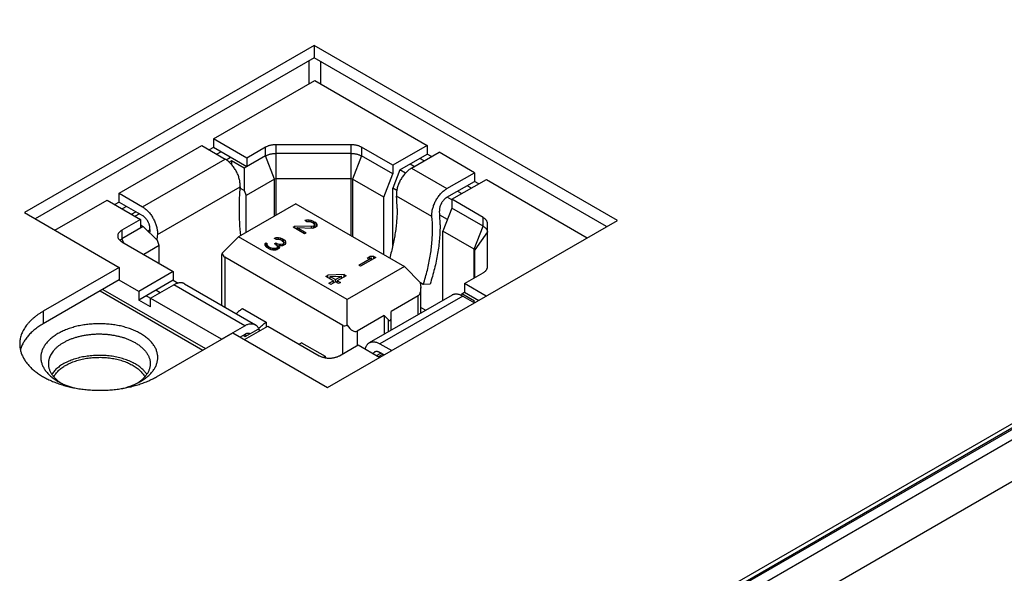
# Model space of a CAD drawing. Header units: inches. Extents: x 0 to 34, y 0 to 22.
# Tile 59 of 78: x 25.701 to 26.861, y 14.303 to 14.955. Entities that reach past the tile are written whole.
import ezdxf

# ---------------------------------------------------------------- set-up
doc = ezdxf.new("R2010")
doc.units = ezdxf.units.IN
doc.header["$LTSCALE"] = 1.87
doc.header["$MEASUREMENT"] = 0
doc.layers.get('0').update_dxf_attribs({"linetype": 'CONTINUOUS'})

msp = doc.modelspace()

# ---------------------------------------------------------------- linework, layer by layer
at = {"color": 7, "linetype": 'CONTINUOUS'}
for p, q in [((26.0865, 14.0272), (28.3744, 15.3482)), ((28.3887, 15.351), (26.096, 14.0272)), ((28.3912, 15.3508), (26.0984, 14.027)), ((26.1083, 14.0206), (28.4023, 15.3451)), ((26.1295, 13.9838), (27.9794, 15.0519)), ((26.0477, 14.9251), (25.7064, 14.728)), ((26.4049, 14.7188), (26.0477, 14.9251)), ((26.0477, 14.9251), (26.0477, 14.9104)), ((26.0477, 14.9104), (25.7191, 14.7207)), ((26.0413, 14.9067), (26.0413, 14.8797)), ((26.3921, 14.7115), (26.0477, 14.9104)), ((26.0554, 14.9059), (26.0554, 14.8798)), ((25.9293, 14.8151), (26.0484, 14.8838)), ((26.0484, 14.8838), (26.181, 14.8073)), ((25.9685, 14.7924), (25.9293, 14.8151)), ((25.9293, 14.8151), (25.9293, 14.8048)), ((25.8179, 14.7508), (25.9154, 14.807)), ((25.9154, 14.807), (25.9428, 14.7912)), ((25.9293, 14.8048), (25.9242, 14.8019)), ((25.9685, 14.7822), (25.9293, 14.8048)), ((25.9904, 14.8051), (25.9685, 14.7924)), ((25.9904, 14.7949), (25.9904, 14.8051)), ((26.0915, 14.808), (26.0025, 14.808)), ((26.0025, 14.808), (26.0025, 14.7248)), ((26.0915, 14.7006), (26.0915, 14.808)), ((26.1404, 14.7838), (26.1035, 14.8051)), ((26.1035, 14.8051), (26.1035, 14.7949)), ((26.181, 14.8073), (26.1404, 14.7838)), ((26.181, 14.8073), (26.181, 14.797)), ((25.8454, 14.7349), (25.9428, 14.7912)), ((25.9381, 14.7997), (25.9331, 14.7968)), ((25.944, 14.7904), (25.9491, 14.7934)), ((25.9503, 14.789), (25.9477, 14.7876)), ((25.9653, 14.7804), (25.9503, 14.789)), ((25.9503, 14.789), (25.9503, 14.785)), ((25.9904, 14.7949), (25.9653, 14.7804)), ((25.9685, 14.7924), (25.9685, 14.7822)), ((26.001, 14.7676), (25.9904, 14.7949)), ((26.0915, 14.7978), (26.0025, 14.7978)), ((26.1035, 14.7949), (26.093, 14.7676)), ((26.1404, 14.7736), (26.1035, 14.7949)), ((26.1487, 14.7784), (26.181, 14.797)), ((26.1624, 14.7805), (26.1949, 14.7992)), ((26.1772, 14.789), (26.1721, 14.7919)), ((26.1861, 14.7941), (26.181, 14.797)), ((26.2367, 14.7751), (26.1949, 14.7992)), ((25.9653, 14.7804), (25.9653, 14.754)), ((26.1404, 14.7838), (26.1404, 14.7736)), ((26.1487, 14.7784), (26.1404, 14.7569)), ((26.1553, 14.7746), (26.1487, 14.7784)), ((26.161, 14.7855), (26.1661, 14.7826)), ((26.1624, 14.7805), (26.2042, 14.7564)), ((26.001, 14.7676), (25.9675, 14.7483)), ((26.0025, 14.768), (26.001, 14.7676)), ((26.001, 14.724), (26.001, 14.7676)), ((26.0915, 14.768), (26.0025, 14.768)), ((26.093, 14.7676), (26.0915, 14.768)), ((26.1298, 14.7463), (26.093, 14.7676)), ((26.093, 14.7676), (26.093, 14.6997)), ((26.1298, 14.7463), (26.1404, 14.7736)), ((26.2042, 14.7564), (26.2367, 14.7751)), ((26.21, 14.7437), (26.2506, 14.7671)), ((26.2367, 14.7751), (26.2367, 14.7649)), ((26.2506, 14.7671), (26.3695, 14.6984)), ((25.863, 14.7022), (25.9605, 14.7585)), ((25.9653, 14.754), (25.9603, 14.7569)), ((25.9605, 14.7585), (25.9606, 14.7604)), ((25.9653, 14.754), (25.9675, 14.7483)), ((26.1451, 14.7542), (26.1404, 14.7569)), ((26.1404, 14.6891), (26.1404, 14.7569)), ((26.2042, 14.7461), (26.2367, 14.7649)), ((26.2329, 14.7569), (26.2278, 14.7598)), ((26.2417, 14.762), (26.2367, 14.7649)), ((25.7424, 14.7072), (25.804, 14.7427)), ((25.804, 14.7427), (25.8432, 14.7201)), ((25.8179, 14.7508), (25.8454, 14.7349)), ((25.8179, 14.7405), (25.8179, 14.7508)), ((25.9675, 14.7047), (25.9675, 14.7483)), ((26.1298, 14.6785), (26.1298, 14.7463)), ((26.1447, 14.7497), (26.1448, 14.7476)), ((26.1865, 14.7235), (26.1448, 14.7476)), ((26.21, 14.7431), (26.2044, 14.7463)), ((26.2468, 14.7224), (26.21, 14.7437)), ((26.21, 14.7437), (26.21, 14.7334)), ((26.2167, 14.7534), (26.2217, 14.7504)), ((25.8179, 14.7405), (25.8129, 14.7376)), ((25.8179, 14.7405), (25.8454, 14.7247)), ((25.8268, 14.7354), (25.8217, 14.7325)), ((26.026, 14.7384), (25.9586, 14.6995)), ((26.026, 14.7384), (26.154, 14.6645)), ((26.21, 14.7334), (26.1994, 14.7062)), ((26.2468, 14.7122), (26.21, 14.7334)), ((25.7064, 14.728), (25.8182, 14.6635)), ((25.8432, 14.7201), (25.8213, 14.7074)), ((25.8327, 14.7262), (25.8378, 14.7291)), ((25.8421, 14.7266), (25.837, 14.7237)), ((25.8432, 14.7201), (25.8432, 14.7099)), ((26.0388, 14.7193), (26.0369, 14.7186)), ((26.0418, 14.7193), (26.0388, 14.7193)), ((26.0388, 14.7175), (26.0388, 14.7193)), ((26.0441, 14.7189), (26.0418, 14.7193)), ((26.0418, 14.7176), (26.0418, 14.7193)), ((26.1865, 14.7235), (26.1864, 14.7256)), ((26.1953, 14.7307), (26.1953, 14.7297)), ((26.2047, 14.7198), (26.1957, 14.725)), ((26.2468, 14.7122), (26.2468, 14.7224)), ((25.8464, 14.7117), (25.8213, 14.6972)), ((25.8432, 14.7136), (25.8464, 14.7117)), ((25.8464, 14.7117), (25.8631, 14.695)), ((25.8542, 14.7083), (25.8543, 14.7093)), ((26.0229, 14.7109), (26.0248, 14.712)), ((26.0363, 14.7032), (26.0229, 14.7109)), ((26.0447, 14.7115), (26.0248, 14.712)), ((26.0248, 14.7098), (26.0248, 14.712)), ((26.0278, 14.7103), (26.0454, 14.7098)), ((26.0278, 14.7103), (26.0382, 14.7043)), ((26.0278, 14.7081), (26.0278, 14.7103)), ((26.0388, 14.7175), (26.0369, 14.7186)), ((26.0388, 14.7175), (26.0407, 14.7177)), ((26.0407, 14.7177), (26.0425, 14.7175)), ((26.0425, 14.7175), (26.0448, 14.7167)), ((26.047, 14.7176), (26.0441, 14.7189)), ((26.0441, 14.717), (26.0441, 14.7189)), ((26.0469, 14.7119), (26.0447, 14.7115)), ((26.0447, 14.7098), (26.0447, 14.7115)), ((26.0463, 14.7158), (26.0448, 14.7167)), ((26.0454, 14.7098), (26.0473, 14.71)), ((26.0463, 14.7158), (26.0477, 14.7145)), ((26.0469, 14.7119), (26.0477, 14.7124)), ((26.0469, 14.71), (26.0469, 14.7119)), ((26.047, 14.7176), (26.0485, 14.7167)), ((26.047, 14.7151), (26.047, 14.7176)), ((26.0473, 14.71), (26.0492, 14.7107)), ((26.0477, 14.7145), (26.0481, 14.7135)), ((26.0481, 14.7135), (26.0477, 14.7124)), ((26.0477, 14.7101), (26.0477, 14.7124)), ((26.0481, 14.7103), (26.0481, 14.7135)), ((26.0481, 14.7117), (26.0485, 14.7114)), ((26.0504, 14.7152), (26.0485, 14.7167)), ((26.0485, 14.7114), (26.0485, 14.7167)), ((26.0485, 14.7114), (26.0493, 14.7108)), ((26.0499, 14.7111), (26.0492, 14.7107)), ((26.0499, 14.7111), (26.0511, 14.7122)), ((26.0511, 14.7139), (26.0504, 14.7152)), ((26.0504, 14.7115), (26.0504, 14.7152)), ((26.0511, 14.7122), (26.0511, 14.7139)), ((26.0636, 14.5218), (26.4049, 14.7188)), ((26.2363, 14.6849), (26.2468, 14.7122)), ((26.2518, 14.664), (26.2518, 14.7154)), ((25.8188, 14.6954), (25.8213, 14.6972)), ((25.8213, 14.7074), (25.8213, 14.6972)), ((25.8213, 14.6972), (25.8231, 14.6925)), ((25.8541, 14.7072), (25.8521, 14.706)), ((25.8631, 14.7042), (25.863, 14.7022)), ((25.9586, 14.6995), (25.9395, 14.6804)), ((26.0867, 14.6256), (25.9586, 14.6995)), ((26.0026, 14.6984), (26.0007, 14.6977)), ((26.0026, 14.6966), (26.0007, 14.6977)), ((26.0056, 14.6984), (26.0026, 14.6984)), ((26.0026, 14.6966), (26.0026, 14.6984)), ((26.0026, 14.6966), (26.0045, 14.6969)), ((26.0045, 14.6969), (26.0063, 14.6966)), ((26.0079, 14.698), (26.0056, 14.6984)), ((26.0056, 14.6967), (26.0056, 14.6984)), ((26.0063, 14.6966), (26.0086, 14.6958)), ((26.0109, 14.6967), (26.0079, 14.698)), ((26.0079, 14.6961), (26.0079, 14.698)), ((26.0109, 14.6967), (26.0116, 14.6962)), ((26.0109, 14.6943), (26.0109, 14.6967)), ((26.0138, 14.6945), (26.0116, 14.6962)), ((26.0116, 14.6935), (26.0116, 14.6962)), ((26.0382, 14.7043), (26.0363, 14.7032)), ((26.2363, 14.6849), (26.1994, 14.7062)), ((26.1994, 14.6246), (26.1994, 14.7062)), ((26.2518, 14.7052), (26.2369, 14.6841)), ((25.8213, 14.6936), (25.8818, 14.6586)), ((25.8653, 14.6893), (25.847, 14.6787)), ((25.8653, 14.6893), (25.8631, 14.695)), ((25.8653, 14.6681), (25.8653, 14.6893)), ((25.9901, 14.6916), (25.9897, 14.6905)), ((25.9897, 14.6905), (25.9901, 14.6894)), ((25.9909, 14.6924), (25.9901, 14.6916)), ((25.9901, 14.6893), (25.9901, 14.6916)), ((25.9901, 14.6894), (25.9908, 14.6881)), ((25.9908, 14.6881), (25.9919, 14.687)), ((25.9909, 14.6924), (25.9927, 14.6914)), ((25.9909, 14.688), (25.9909, 14.6924)), ((25.9949, 14.6853), (25.9919, 14.687)), ((25.9923, 14.6898), (25.9924, 14.6907)), ((25.9927, 14.6892), (25.9923, 14.6898)), ((25.9923, 14.6868), (25.9923, 14.6898)), ((25.9924, 14.6907), (25.9927, 14.6914)), ((25.9942, 14.6879), (25.9927, 14.6892)), ((25.9927, 14.6866), (25.9927, 14.6892)), ((25.9942, 14.6879), (25.9964, 14.6866)), ((25.9942, 14.6857), (25.9942, 14.6879)), ((25.9949, 14.6853), (25.9968, 14.6847)), ((25.9986, 14.6858), (25.9964, 14.6866)), ((25.9964, 14.6848), (25.9964, 14.6866)), ((25.9968, 14.6847), (25.999, 14.6843)), ((25.9998, 14.6856), (25.9986, 14.6858)), ((25.9986, 14.6843), (25.9986, 14.6858)), ((26.0013, 14.6856), (25.9998, 14.6856)), ((25.9998, 14.6842), (25.9998, 14.6856)), ((26.001, 14.6914), (26.0025, 14.6923)), ((26.0025, 14.6906), (26.001, 14.6914)), ((26.0024, 14.6858), (26.0013, 14.6856)), ((26.0013, 14.6841), (26.0013, 14.6856)), ((26.0024, 14.6858), (26.0039, 14.6867)), ((26.0024, 14.6842), (26.0024, 14.6858)), ((26.0025, 14.6923), (26.004, 14.6914)), ((26.0025, 14.6905), (26.0025, 14.6923)), ((26.0025, 14.6906), (26.0043, 14.6891)), ((26.0027, 14.6843), (26.0043, 14.6847)), ((26.0047, 14.688), (26.0039, 14.6867)), ((26.0039, 14.6846), (26.0039, 14.6867)), ((26.007, 14.6906), (26.004, 14.6914)), ((26.004, 14.6893), (26.004, 14.6914)), ((26.0043, 14.6891), (26.0047, 14.688)), ((26.0058, 14.6856), (26.0043, 14.6847)), ((26.0047, 14.685), (26.0047, 14.688)), ((26.0047, 14.6859), (26.0058, 14.6856)), ((26.0058, 14.6856), (26.0069, 14.6867)), ((26.0062, 14.6893), (26.0088, 14.6891)), ((26.0073, 14.6878), (26.0062, 14.6893)), ((26.0062, 14.686), (26.0062, 14.6893)), ((26.0069, 14.6867), (26.0073, 14.6878)), ((26.0085, 14.6906), (26.007, 14.6906)), ((26.007, 14.6892), (26.007, 14.6906)), ((26.0107, 14.691), (26.0085, 14.6906)), ((26.0085, 14.6891), (26.0085, 14.6906)), ((26.0101, 14.6949), (26.0086, 14.6958)), ((26.0088, 14.6891), (26.0107, 14.6893)), ((26.0101, 14.6949), (26.0115, 14.6936)), ((26.0107, 14.691), (26.0115, 14.6915)), ((26.0107, 14.6893), (26.0107, 14.691)), ((26.0107, 14.6893), (26.0126, 14.69)), ((26.0115, 14.6936), (26.0119, 14.6926)), ((26.0119, 14.6926), (26.0115, 14.6915)), ((26.0115, 14.6896), (26.0115, 14.6915)), ((26.0119, 14.6897), (26.0119, 14.6926)), ((26.0119, 14.6907), (26.0127, 14.6901)), ((26.0134, 14.6904), (26.0126, 14.69)), ((26.0134, 14.6904), (26.0145, 14.6915)), ((26.0145, 14.6932), (26.0138, 14.6945)), ((26.0138, 14.6908), (26.0138, 14.6945)), ((26.0145, 14.6915), (26.0145, 14.6932)), ((26.2363, 14.651), (26.2363, 14.6849)), ((25.939, 14.6187), (25.939, 14.6785)), ((26.0817, 14.5951), (25.9425, 14.6755)), ((25.9425, 14.6755), (25.9425, 14.6167)), ((25.999, 14.6843), (26.0009, 14.6841)), ((26.0009, 14.6841), (26.0027, 14.6843)), ((26.1003, 14.6662), (26.1151, 14.6748)), ((26.1204, 14.6752), (26.1025, 14.665)), ((26.1102, 14.6745), (26.1132, 14.6763)), ((26.1102, 14.6745), (26.1151, 14.6748)), ((26.1181, 14.6765), (26.1132, 14.6763)), ((26.1132, 14.6747), (26.1132, 14.6763)), ((26.1151, 14.6722), (26.1151, 14.6748)), ((26.1181, 14.6765), (26.1204, 14.6752)), ((26.1181, 14.674), (26.1181, 14.6765)), ((26.2369, 14.6513), (26.2369, 14.6841)), ((25.8182, 14.6635), (25.7285, 14.6117)), ((25.8182, 14.6635), (25.8182, 14.6488)), ((26.154, 14.6645), (26.0867, 14.6256)), ((26.1025, 14.665), (26.1003, 14.6662)), ((26.154, 14.6645), (26.1732, 14.6453)), ((25.8818, 14.6586), (25.8412, 14.6352)), ((25.8818, 14.6586), (25.8818, 14.6484)), ((26.0616, 14.6529), (26.0639, 14.6542)), ((26.0705, 14.6478), (26.0616, 14.6529)), ((26.083, 14.655), (26.0639, 14.6542)), ((26.0639, 14.6516), (26.0639, 14.6542)), ((26.0665, 14.6527), (26.08, 14.6532)), ((26.0665, 14.6527), (26.0728, 14.6491)), ((26.0665, 14.6501), (26.0665, 14.6527)), ((26.0728, 14.6491), (26.08, 14.6532)), ((26.0853, 14.6537), (26.075, 14.6478)), ((26.08, 14.6507), (26.08, 14.6532)), ((26.083, 14.655), (26.0853, 14.6537)), ((26.083, 14.6524), (26.083, 14.655)), ((26.2249, 14.6444), (26.2468, 14.6571)), ((25.8182, 14.6488), (25.7285, 14.597)), ((25.8412, 14.6352), (25.8179, 14.6486)), ((25.8818, 14.6484), (25.8412, 14.625)), ((25.8551, 14.6271), (25.8824, 14.6429)), ((25.8818, 14.6484), (25.8876, 14.645)), ((25.9659, 14.5947), (25.8824, 14.6429)), ((25.8949, 14.6441), (25.9785, 14.5959)), ((26.0652, 14.6447), (26.0705, 14.6478)), ((26.0675, 14.6434), (26.0652, 14.6447)), ((26.0728, 14.6465), (26.0675, 14.6434)), ((26.0705, 14.6452), (26.0705, 14.6478)), ((26.0728, 14.6465), (26.0728, 14.6491)), ((26.0765, 14.6443), (26.0728, 14.6465)), ((26.075, 14.6478), (26.0788, 14.6457)), ((26.075, 14.6452), (26.075, 14.6478)), ((26.0788, 14.6457), (26.0765, 14.6443)), ((26.1763, 14.6433), (26.1732, 14.6451)), ((26.1736, 14.6097), (26.1736, 14.6396)), ((26.1844, 14.6438), (26.1763, 14.6433)), ((26.2504, 14.6297), (26.2249, 14.6444)), ((26.2249, 14.6444), (26.2249, 14.6342)), ((25.7958, 14.6358), (25.9167, 14.566)), ((25.7987, 14.6375), (25.9196, 14.5677)), ((25.8412, 14.6352), (25.8412, 14.625)), ((25.9386, 14.5789), (25.85, 14.6301)), ((25.8551, 14.6169), (25.8551, 14.6271)), ((25.8662, 14.6336), (25.8612, 14.6365)), ((26.2102, 14.6308), (26.1127, 14.5745)), ((26.2227, 14.6296), (26.1253, 14.5733)), ((26.1702, 14.6299), (26.1384, 14.6115)), ((26.1702, 14.6077), (26.1702, 14.6299)), ((26.2217, 14.6323), (26.2202, 14.6308)), ((26.2217, 14.6323), (26.2249, 14.6342)), ((26.2367, 14.6236), (26.2217, 14.6323)), ((26.2227, 14.6296), (26.2365, 14.6216)), ((26.2249, 14.6342), (26.2416, 14.6245)), ((25.8551, 14.6169), (25.8412, 14.625)), ((25.9633, 14.6149), (25.9912, 14.5989)), ((26.0867, 14.5954), (26.0867, 14.6256)), ((26.1736, 14.6162), (26.1793, 14.613)), ((26.2349, 14.6226), (26.2367, 14.6236)), ((25.7285, 14.6117), (25.7285, 14.597)), ((26.1301, 14.6068), (26.0984, 14.5884)), ((26.1352, 14.6017), (26.1301, 14.6068)), ((26.1301, 14.6068), (26.1301, 14.5846)), ((26.1384, 14.5894), (26.1384, 14.6115)), ((25.9386, 14.5789), (25.9659, 14.5947)), ((25.9655, 14.5784), (25.9931, 14.5943)), ((25.9912, 14.5989), (25.9912, 14.5932)), ((25.9931, 14.5943), (26.0536, 14.5594)), ((26.0817, 14.5617), (26.0817, 14.5951)), ((26.1352, 14.5875), (26.1352, 14.6017)), ((25.8622, 14.5346), (25.9518, 14.5863)), ((25.9518, 14.5863), (26.0636, 14.5218)), ((25.9659, 14.5845), (25.9605, 14.5813)), ((25.9642, 14.5835), (25.9665, 14.5821)), ((25.9679, 14.5829), (25.9656, 14.5843)), ((25.9665, 14.5821), (25.9816, 14.5908)), ((25.9816, 14.5908), (25.9843, 14.5892)), ((26.0984, 14.5884), (26.0984, 14.5713)), ((25.9386, 14.5787), (25.9386, 14.5789)), ((26.0329, 14.5747), (26.0608, 14.5587)), ((26.0777, 14.5594), (26.0996, 14.5721)), ((26.0996, 14.5721), (26.1251, 14.5573)), ((26.1253, 14.5733), (26.1391, 14.5654)), ((26.0608, 14.5587), (26.0608, 14.5569)), ((26.1212, 14.5596), (26.1262, 14.5625)), ((26.1235, 14.5583), (26.1286, 14.5612)), ((26.1302, 14.5603), (26.1253, 14.5631))]:
    msp.add_line(p, q, dxfattribs=at)
for centre, radius, start, end in [((26.25, 14.7327), 0.2907, 174.923, 180.0647), ((25.9916, 14.7329), 0.1539, 359.9247, 5.4759), ((26.2998, 14.7328), 0.3405, 180.0731, 185.3971), ((26.0333, 14.7088), 0.1539, 359.9247, 5.4759), ((26.0313, 14.7139), 0.1648, 359.9247, 5.4759), ((26.136, 14.6829), 0.2829, 174.8577, 175.6806), ((26.1353, 14.6777), 0.2734, 174.8576, 176.2416), ((26.0651, 14.5283), 0.0565, 124.6984, 127.958), ((26.093, 14.5122), 0.0565, 124.7057, 127.0445)]:
    msp.add_arc(centre, radius, start, end, dxfattribs=at)
for centre, major_axis, ratio, start_param, end_param in [((25.9508, 14.6903), (0.0115, 0.0126), 0.201883, -3.645572, -3.358815), ((25.9508, 14.697), (0.0077, 0.0218), 0.410762, -3.716991, -3.218349), ((26.1618, 14.6514), (-0.0077, 0.0218), 0.410762, -3.064836, -1.992681), ((26.1352, 14.6066), (-0.00205, 0.00582), 0.410762, 2.432951, 4.003747), ((26.09, 14.6166), (0.0077, 0.0218), 0.410762, -3.218349, -2.719708), ((26.09, 14.6099), (-0.0077, 0.0218), 0.410762, -4.136991, -3.064836)]:
    msp.add_ellipse(centre, major_axis=major_axis, ratio=ratio, start_param=start_param, end_param=end_param, dxfattribs=at)
for points, knots in [([(26.0025, 14.808), (26.0019, 14.808), (26.0008, 14.808), (25.9991, 14.8078), (25.9975, 14.8076), (25.996, 14.8073), (25.9945, 14.8068), (25.993, 14.8064), (25.9917, 14.8058), (25.9908, 14.8053), (25.9904, 14.8051)], [0, 0, 0, 0, 0.133437, 0.266019, 0.396909, 0.525301, 0.650441, 0.771647, 0.888323, 1, 1, 1, 1]), ([(26.1035, 14.8051), (26.1031, 14.8053), (26.1023, 14.8058), (26.101, 14.8064), (26.0995, 14.8068), (26.098, 14.8073), (26.0965, 14.8076), (26.0948, 14.8078), (26.0932, 14.808), (26.0921, 14.808), (26.0915, 14.808)], [0, 0, 0, 0, 0.111677, 0.228353, 0.349559, 0.474699, 0.603091, 0.733981, 0.866563, 1, 1, 1, 1]), ([(25.9606, 14.7604), (25.9606, 14.7611), (25.9605, 14.7625), (25.9602, 14.7647), (25.9598, 14.7669), (25.9592, 14.7691), (25.9585, 14.7713), (25.9576, 14.7736), (25.9565, 14.7758), (25.9554, 14.778), (25.9541, 14.78), (25.9527, 14.782), (25.9512, 14.7839), (25.9496, 14.7857), (25.948, 14.7873), (25.9463, 14.7888), (25.9446, 14.7901), (25.9434, 14.7909), (25.9428, 14.7912)], [0, 0, 0, 0, 0.055837, 0.114176, 0.174779, 0.237348, 0.301543, 0.366986, 0.433276, 0.499994, 0.566712, 0.633002, 0.698447, 0.762643, 0.825214, 0.885819, 0.944161, 1, 1, 1, 1]), ([(25.9904, 14.7949), (25.9909, 14.7951), (25.9917, 14.7956), (25.993, 14.7961), (25.9945, 14.7966), (25.996, 14.797), (25.9975, 14.7974), (25.9991, 14.7976), (26.0008, 14.7977), (26.0019, 14.7978), (26.0025, 14.7978)], [0, 0, 0, 0, 0.111677, 0.228359, 0.349566, 0.474707, 0.603098, 0.733985, 0.866565, 1, 1, 1, 1]), ([(26.0915, 14.7978), (26.0921, 14.7978), (26.0932, 14.7977), (26.0948, 14.7976), (26.0965, 14.7974), (26.098, 14.797), (26.0995, 14.7966), (26.101, 14.7961), (26.1023, 14.7956), (26.1031, 14.7951), (26.1035, 14.7949)], [0, 0, 0, 0, 0.133435, 0.266015, 0.396902, 0.525293, 0.650434, 0.771641, 0.888323, 1, 1, 1, 1]), ([(26.1624, 14.7805), (26.1618, 14.7801), (26.1606, 14.7794), (26.1589, 14.7781), (26.1572, 14.7766), (26.1556, 14.775), (26.154, 14.7732), (26.1525, 14.7713), (26.1511, 14.7693), (26.1498, 14.7672), (26.1487, 14.7651), (26.1476, 14.7629), (26.1467, 14.7606), (26.146, 14.7584), (26.1454, 14.7561), (26.145, 14.7539), (26.1447, 14.7518), (26.1447, 14.7504), (26.1447, 14.7497)], [0, 0, 0, 0, 0.055839, 0.114181, 0.174786, 0.237357, 0.301553, 0.366998, 0.433288, 0.500006, 0.566724, 0.633014, 0.698457, 0.762652, 0.825221, 0.885824, 0.944163, 1, 1, 1, 1]), ([(26.1864, 14.7256), (26.1864, 14.7263), (26.1865, 14.7277), (26.1867, 14.7298), (26.1872, 14.732), (26.1878, 14.7343), (26.1885, 14.7365), (26.1894, 14.7387), (26.1904, 14.741), (26.1916, 14.7431), (26.1929, 14.7452), (26.1943, 14.7472), (26.1958, 14.7491), (26.1974, 14.7509), (26.199, 14.7525), (26.2007, 14.754), (26.2024, 14.7553), (26.2036, 14.756), (26.2042, 14.7564)], [0, 0, 0, 0, 0.055837, 0.114176, 0.174779, 0.237348, 0.301543, 0.366986, 0.433276, 0.499994, 0.566712, 0.633002, 0.698447, 0.762643, 0.825214, 0.885819, 0.944161, 1, 1, 1, 1]), ([(26.2042, 14.7461), (26.2039, 14.746), (26.2033, 14.7456), (26.2024, 14.7449), (26.2016, 14.7442), (26.2008, 14.7434), (26.2, 14.7425), (26.1992, 14.7416), (26.1985, 14.7406), (26.1979, 14.7395), (26.1973, 14.7384), (26.1968, 14.7373), (26.1963, 14.7362), (26.1959, 14.7351), (26.1956, 14.7339), (26.1954, 14.7328), (26.1953, 14.7318), (26.1953, 14.7311), (26.1953, 14.7307)], [0, 0, 0, 0, 0.05584, 0.114181, 0.174786, 0.237357, 0.301553, 0.366998, 0.433288, 0.500006, 0.566724, 0.633014, 0.698457, 0.762652, 0.825221, 0.885824, 0.944163, 1, 1, 1, 1]), ([(25.8454, 14.7349), (25.846, 14.7346), (25.8471, 14.7338), (25.8489, 14.7325), (25.8505, 14.7311), (25.8522, 14.7295), (25.8538, 14.7277), (25.8553, 14.7258), (25.8566, 14.7238), (25.8579, 14.7217), (25.8591, 14.7195), (25.8601, 14.7173), (25.861, 14.7151), (25.8618, 14.7128), (25.8624, 14.7106), (25.8628, 14.7084), (25.8631, 14.7063), (25.8631, 14.7049), (25.8631, 14.7042)], [0, 0, 0, 0, 0.055839, 0.114181, 0.174786, 0.237357, 0.301553, 0.366998, 0.433288, 0.500006, 0.566724, 0.633014, 0.698457, 0.762652, 0.825221, 0.885824, 0.944163, 1, 1, 1, 1]), ([(26.1455, 14.7327), (26.1455, 14.7304), (26.1454, 14.7258), (26.1449, 14.7188), (26.1443, 14.7116), (26.1433, 14.7043), (26.142, 14.697), (26.1405, 14.6895), (26.1388, 14.682), (26.1374, 14.677), (26.1367, 14.6745)], [0, 0, 0, 0, 0.116543, 0.235722, 0.357446, 0.481608, 0.608085, 0.736743, 0.867434, 1, 1, 1, 1]), ([(25.8543, 14.7093), (25.8543, 14.7096), (25.8542, 14.7103), (25.8541, 14.7114), (25.8539, 14.7125), (25.8536, 14.7136), (25.8532, 14.7148), (25.8528, 14.7159), (25.8523, 14.717), (25.8517, 14.7181), (25.851, 14.7191), (25.8503, 14.7201), (25.8496, 14.7211), (25.8488, 14.722), (25.848, 14.7228), (25.8471, 14.7235), (25.8463, 14.7242), (25.8457, 14.7245), (25.8454, 14.7247)], [0, 0, 0, 0, 0.055837, 0.114176, 0.174779, 0.237348, 0.301543, 0.366986, 0.433276, 0.499994, 0.566712, 0.633002, 0.698447, 0.762643, 0.825214, 0.885819, 0.94416, 1, 1, 1, 1]), ([(26.2518, 14.7154), (26.2518, 14.7158), (26.2518, 14.7164), (26.2515, 14.7174), (26.2511, 14.7183), (26.2505, 14.7192), (26.2498, 14.7201), (26.249, 14.7209), (26.248, 14.7217), (26.2472, 14.7222), (26.2468, 14.7224)], [0, 0, 0, 0, 0.108014, 0.218059, 0.331994, 0.45135, 0.57727, 0.710496, 0.851396, 1, 1, 1, 1]), ([(26.1763, 14.6433), (26.1772, 14.6461), (26.1789, 14.6517), (26.1811, 14.6601), (26.183, 14.6685), (26.1845, 14.6768), (26.1857, 14.6849), (26.1866, 14.693), (26.1871, 14.7008), (26.1872, 14.706), (26.1872, 14.7086)], [0, 0, 0, 0, 0.133045, 0.264163, 0.39315, 0.519814, 0.643978, 0.765486, 0.884199, 1, 1, 1, 1]), ([(26.1961, 14.7137), (26.1961, 14.711), (26.1959, 14.7054), (26.1954, 14.697), (26.1945, 14.6884), (26.1932, 14.6796), (26.1915, 14.6708), (26.1895, 14.6618), (26.1871, 14.6528), (26.1853, 14.6468), (26.1844, 14.6438)], [0, 0, 0, 0, 0.115801, 0.234514, 0.356022, 0.480186, 0.60685, 0.735837, 0.866955, 1, 1, 1, 1]), ([(26.2468, 14.7122), (26.2472, 14.7119), (26.248, 14.7115), (26.249, 14.7107), (26.2498, 14.7099), (26.2505, 14.709), (26.2511, 14.7081), (26.2514, 14.7073), (26.2516, 14.7067), (26.2517, 14.7062), (26.2518, 14.7057), (26.2518, 14.7054), (26.2518, 14.7052)], [0, 0, 0, 0, 0.148576, 0.289441, 0.422638, 0.548534, 0.66787, 0.781787, 0.837224, 0.891909, 0.946084, 1, 1, 1, 1]), ([(25.8213, 14.7074), (25.8209, 14.7072), (25.8201, 14.7067), (25.8191, 14.706), (25.8183, 14.7051), (25.8176, 14.7043), (25.817, 14.7034), (25.8167, 14.7026), (25.8165, 14.7019), (25.8164, 14.7015), (25.8163, 14.701), (25.8163, 14.7007), (25.8163, 14.7005)], [0, 0, 0, 0, 0.148573, 0.289439, 0.422637, 0.548533, 0.66787, 0.781788, 0.837224, 0.891909, 0.946084, 1, 1, 1, 1]), ([(25.8163, 14.7005), (25.8163, 14.7003), (25.8163, 14.7), (25.8164, 14.6995), (25.8165, 14.6991), (25.8167, 14.6984), (25.817, 14.6976), (25.8176, 14.6967), (25.8183, 14.6958), (25.8191, 14.695), (25.8201, 14.6942), (25.8209, 14.6938), (25.8213, 14.6936)], [0, 0, 0, 0, 0.053916, 0.10809, 0.162774, 0.21821, 0.332127, 0.451464, 0.577361, 0.710559, 0.851426, 1, 1, 1, 1]), ([(26.2369, 14.6841), (26.2369, 14.6841), (26.2368, 14.6842), (26.2368, 14.6843), (26.2368, 14.6844), (26.2367, 14.6845), (26.2366, 14.6846), (26.2365, 14.6847), (26.2364, 14.6848), (26.2363, 14.6849), (26.2363, 14.6849)], [0, 0, 0, 0, 0.107898, 0.217955, 0.331901, 0.451267, 0.577193, 0.710423, 0.851323, 1, 1, 1, 1]), ([(26.2468, 14.6571), (26.2472, 14.6573), (26.248, 14.6578), (26.249, 14.6585), (26.2498, 14.6594), (26.2505, 14.6602), (26.2511, 14.6611), (26.2515, 14.6621), (26.2518, 14.663), (26.2518, 14.6637), (26.2518, 14.664)], [0, 0, 0, 0, 0.148601, 0.289498, 0.422722, 0.548642, 0.667999, 0.781935, 0.891983, 1, 1, 1, 1]), ([(25.8949, 14.6441), (25.8947, 14.6443), (25.8943, 14.6445), (25.8937, 14.6448), (25.893, 14.645), (25.8922, 14.6452), (25.8915, 14.6453), (25.8905, 14.6453), (25.8891, 14.6453), (25.8875, 14.645), (25.8858, 14.6445), (25.8841, 14.6438), (25.883, 14.6432), (25.8824, 14.6429)], [0, 0, 0, 0, 0.053909, 0.108077, 0.162756, 0.218186, 0.27459, 0.332173, 0.451499, 0.577385, 0.710573, 0.851431, 1, 1, 1, 1]), ([(26.2227, 14.6296), (26.2222, 14.6299), (26.221, 14.6305), (26.2193, 14.6312), (26.2176, 14.6317), (26.216, 14.632), (26.2146, 14.632), (26.2136, 14.6319), (26.2129, 14.6318), (26.2122, 14.6316), (26.2115, 14.6314), (26.2108, 14.6311), (26.2104, 14.6309), (26.2102, 14.6308)], [0, 0, 0, 0, 0.148569, 0.289427, 0.422615, 0.548501, 0.667827, 0.72541, 0.781814, 0.837244, 0.891923, 0.946091, 1, 1, 1, 1]), ([(25.9633, 14.6149), (25.9621, 14.614), (25.9595, 14.6121), (25.9572, 14.61), (25.956, 14.6089)], [0, 0, 0, 0, 0.48983, 1, 1, 1, 1]), ([(25.7285, 14.6117), (25.7274, 14.6111), (25.7253, 14.6098), (25.7223, 14.6078), (25.7195, 14.6057), (25.7168, 14.6035), (25.7143, 14.6012), (25.712, 14.5989), (25.7099, 14.5965), (25.708, 14.5941), (25.7064, 14.5916), (25.7049, 14.589), (25.7037, 14.5864), (25.7026, 14.5838), (25.7018, 14.5812), (25.7013, 14.5785), (25.7009, 14.5758), (25.7009, 14.574), (25.7009, 14.5731)], [0, 0, 0, 0, 0.075234, 0.14856, 0.219957, 0.28942, 0.356963, 0.422622, 0.486452, 0.548535, 0.608975, 0.667902, 0.725471, 0.781862, 0.83728, 0.891946, 0.946102, 1, 1, 1, 1]), ([(25.7285, 14.597), (25.7268, 14.596), (25.7234, 14.5939), (25.7186, 14.5904), (25.7144, 14.5867), (25.7107, 14.5828), (25.7075, 14.5787), (25.7054, 14.5752), (25.7039, 14.5723), (25.703, 14.5702), (25.7023, 14.568), (25.7019, 14.5665), (25.7017, 14.5658)], [0, 0, 0, 0, 0.145204, 0.284213, 0.417002, 0.543717, 0.6647, 0.780502, 0.83672, 0.891954, 0.946333, 1, 1, 1, 1]), ([(25.8433, 14.5854), (25.8417, 14.5863), (25.8383, 14.5881), (25.8329, 14.5904), (25.8271, 14.5924), (25.821, 14.5941), (25.8146, 14.5954), (25.808, 14.5963), (25.8014, 14.5969), (25.7946, 14.5971), (25.7879, 14.5969), (25.7812, 14.5963), (25.7747, 14.5954), (25.7683, 14.5941), (25.7622, 14.5924), (25.7564, 14.5904), (25.7518, 14.5885), (25.7484, 14.5868), (25.7459, 14.5854), (25.7436, 14.584), (25.7414, 14.5825), (25.7393, 14.581), (25.7367, 14.5789), (25.7344, 14.5767), (25.7323, 14.5743), (25.731, 14.5725), (25.7297, 14.5707), (25.7287, 14.5688), (25.7278, 14.5669), (25.727, 14.565), (25.7265, 14.5631), (25.726, 14.5612), (25.7258, 14.5592), (25.7257, 14.5573), (25.7258, 14.5553), (25.726, 14.5533), (25.7265, 14.5514), (25.727, 14.5495), (25.7278, 14.5476), (25.7287, 14.5457), (25.7297, 14.5438), (25.731, 14.542), (25.7323, 14.5402), (25.7344, 14.5379), (25.7367, 14.5356), (25.7393, 14.5335), (25.7421, 14.5314), (25.7444, 14.53), (25.7459, 14.5291)], [0, 0, 0, 0, 0.032542, 0.066542, 0.101861, 0.138326, 0.175739, 0.213878, 0.252511, 0.291393, 0.330274, 0.368907, 0.407047, 0.444459, 0.480924, 0.516243, 0.550243, 0.566707, 0.582792, 0.598487, 0.613784, 0.628679, 0.64317, 0.670948, 0.684264, 0.697216, 0.709825, 0.722118, 0.734128, 0.745892, 0.757453, 0.768858, 0.780156, 0.7914, 0.802644, 0.813942, 0.825346, 0.836907, 0.848672, 0.860682, 0.872975, 0.885584, 0.898535, 0.911852, 0.939629, 0.954121, 0.969015, 1, 1, 1, 1]), ([(25.9659, 14.5947), (25.9665, 14.595), (25.9676, 14.5956), (25.9693, 14.5963), (25.971, 14.5968), (25.9727, 14.5971), (25.974, 14.5971), (25.975, 14.597), (25.9758, 14.5969), (25.9765, 14.5968), (25.9772, 14.5965), (25.9778, 14.5963), (25.9783, 14.596), (25.9785, 14.5959)], [0, 0, 0, 0, 0.148569, 0.289427, 0.422615, 0.548501, 0.667827, 0.72541, 0.781814, 0.837244, 0.891923, 0.946091, 1, 1, 1, 1]), ([(25.9785, 14.5959), (25.9787, 14.5958), (25.9792, 14.5955), (25.9799, 14.5949), (25.9805, 14.5943), (25.9811, 14.5935), (25.9817, 14.5928), (25.9823, 14.5916), (25.9827, 14.5907), (25.9829, 14.59)], [0, 0, 0, 0, 0.116921, 0.234695, 0.354143, 0.476029, 0.601039, 0.729763, 1, 1, 1, 1]), ([(25.9823, 14.5914), (25.983, 14.5921), (25.9845, 14.5935), (25.9867, 14.5954), (25.9889, 14.5972), (25.9904, 14.5983), (25.9912, 14.5989)], [0, 0, 0, 0, 0.258598, 0.511815, 0.759108, 1, 1, 1, 1]), ([(25.8371, 14.5745), (25.836, 14.5751), (25.8338, 14.5763), (25.8303, 14.5779), (25.8267, 14.5793), (25.8229, 14.5806), (25.8189, 14.5817), (25.8148, 14.5826), (25.8106, 14.5834), (25.8063, 14.584), (25.802, 14.5844), (25.7976, 14.5846), (25.7932, 14.5847), (25.7888, 14.5845), (25.7844, 14.5842), (25.7801, 14.5836), (25.7758, 14.5829), (25.7717, 14.582), (25.7677, 14.581), (25.7638, 14.5798), (25.7601, 14.5784), (25.7566, 14.5768), (25.7533, 14.5751), (25.7502, 14.5733), (25.7473, 14.5714), (25.7447, 14.5693), (25.7428, 14.5675), (25.7414, 14.566), (25.7401, 14.5645), (25.7386, 14.5625), (25.7372, 14.5601), (25.7362, 14.558), (25.7356, 14.5563), (25.7353, 14.5551), (25.735, 14.5538), (25.7348, 14.5525), (25.7347, 14.5513), (25.7346, 14.5504), (25.7346, 14.55)], [0, 0, 0, 0, 0.030664, 0.062385, 0.095097, 0.128718, 0.163154, 0.198301, 0.234045, 0.270265, 0.306835, 0.343627, 0.380508, 0.417344, 0.454003, 0.490354, 0.52627, 0.561629, 0.596314, 0.630218, 0.663243, 0.695302, 0.726325, 0.756254, 0.785054, 0.812706, 0.839221, 0.852065, 0.864641, 0.889018, 0.912459, 0.935095, 0.946167, 0.957102, 0.967926, 0.978665, 0.989347, 1, 1, 1, 1]), ([(25.8433, 14.5291), (25.8449, 14.53), (25.8471, 14.5314), (25.85, 14.5335), (25.8525, 14.5356), (25.8549, 14.5379), (25.8569, 14.5402), (25.8583, 14.542), (25.8595, 14.5438), (25.8606, 14.5457), (25.8615, 14.5476), (25.8622, 14.5495), (25.8628, 14.5514), (25.8632, 14.5533), (25.8635, 14.5553), (25.8636, 14.5573), (25.8635, 14.5592), (25.8632, 14.5612), (25.8628, 14.5631), (25.8622, 14.565), (25.8615, 14.5669), (25.8606, 14.5688), (25.8595, 14.5707), (25.8583, 14.5725), (25.8569, 14.5743), (25.8549, 14.5767), (25.8525, 14.5789), (25.85, 14.581), (25.8471, 14.5831), (25.8449, 14.5845), (25.8433, 14.5854)], [0, 0, 0, 0, 0.074271, 0.109974, 0.144709, 0.211293, 0.243212, 0.274257, 0.30448, 0.333947, 0.362734, 0.390933, 0.418644, 0.44598, 0.47306, 0.500011, 0.526962, 0.554042, 0.581377, 0.609087, 0.637285, 0.666071, 0.695536, 0.725758, 0.756801, 0.788719, 0.855298, 0.890032, 0.925733, 1, 1, 1, 1]), ([(25.9719, 14.5852), (25.9717, 14.5853), (25.9713, 14.5855), (25.9706, 14.5856), (25.9699, 14.5857), (25.9691, 14.5856), (25.9683, 14.5855), (25.9675, 14.5852), (25.9667, 14.5849), (25.9662, 14.5846), (25.9659, 14.5845)], [0, 0, 0, 0, 0.107753, 0.21807, 0.332528, 0.452405, 0.578641, 0.711838, 0.852285, 1, 1, 1, 1]), ([(25.7009, 14.5731), (25.7009, 14.5725), (25.7009, 14.5711), (25.7011, 14.5691), (25.7014, 14.5671), (25.7019, 14.5651), (25.7024, 14.5631), (25.7031, 14.5612), (25.704, 14.5592), (25.7052, 14.5566), (25.7072, 14.5534), (25.7099, 14.5497), (25.7131, 14.5461), (25.7168, 14.5427), (25.7209, 14.5395), (25.7254, 14.5364), (25.7302, 14.5335), (25.7354, 14.5309), (25.741, 14.5285), (25.7468, 14.5263), (25.7529, 14.5243), (25.7592, 14.5227), (25.7657, 14.5213), (25.7724, 14.5202), (25.7792, 14.5193), (25.7861, 14.5188), (25.793, 14.5185), (25.8, 14.5186), (25.8069, 14.5189), (25.8138, 14.5196), (25.8205, 14.5205), (25.8271, 14.5217), (25.8336, 14.5232), (25.8399, 14.525), (25.8459, 14.527), (25.8516, 14.5292), (25.857, 14.5317), (25.8605, 14.5336), (25.8622, 14.5346)], [0, 0, 0, 0, 0.010653, 0.021335, 0.032074, 0.042898, 0.053833, 0.064905, 0.076137, 0.08755, 0.11099, 0.135368, 0.160781, 0.187296, 0.214949, 0.243748, 0.273677, 0.304699, 0.336759, 0.369784, 0.403688, 0.438373, 0.473731, 0.509647, 0.545998, 0.582657, 0.619493, 0.656374, 0.693165, 0.729736, 0.765956, 0.8017, 0.836846, 0.871282, 0.904903, 0.937615, 0.969336, 1, 1, 1, 1]), ([(25.8371, 14.5745), (25.8384, 14.5737), (25.8404, 14.5725), (25.8428, 14.5707), (25.845, 14.5688), (25.8471, 14.5669), (25.8489, 14.5648), (25.8501, 14.5633), (25.8511, 14.5617), (25.8521, 14.5601), (25.8528, 14.5584), (25.8535, 14.5568), (25.854, 14.5551), (25.8544, 14.5534), (25.8546, 14.5517), (25.8546, 14.5506), (25.8546, 14.55)], [0, 0, 0, 0, 0.148536, 0.219939, 0.289409, 0.422571, 0.486407, 0.548495, 0.60894, 0.667872, 0.725446, 0.781843, 0.837265, 0.891936, 0.946097, 1, 1, 1, 1]), ([(26.108, 14.5672), (26.1081, 14.5677), (26.1083, 14.5685), (26.1087, 14.5696), (26.1091, 14.5707), (26.1097, 14.5716), (26.1104, 14.5725), (26.1111, 14.5733), (26.1119, 14.574), (26.1124, 14.5744), (26.1127, 14.5745)], [0, 0, 0, 0, 0.140752, 0.275876, 0.405738, 0.530866, 0.651947, 0.769826, 0.885482, 1, 1, 1, 1]), ([(26.1127, 14.5745), (26.113, 14.5747), (26.1134, 14.5749), (26.114, 14.5752), (26.1147, 14.5754), (26.1154, 14.5756), (26.1162, 14.5757), (26.1172, 14.5757), (26.1185, 14.5757), (26.1202, 14.5754), (26.1219, 14.5749), (26.1236, 14.5742), (26.1247, 14.5736), (26.1253, 14.5733)], [0, 0, 0, 0, 0.053909, 0.108077, 0.162756, 0.218186, 0.27459, 0.332173, 0.451499, 0.577385, 0.710573, 0.851431, 1, 1, 1, 1]), ([(25.8371, 14.5496), (25.8362, 14.5501), (25.8343, 14.5511), (25.8315, 14.5525), (25.8284, 14.5538), (25.8253, 14.5549), (25.822, 14.556), (25.8187, 14.5569), (25.8152, 14.5577), (25.8117, 14.5584), (25.8081, 14.5589), (25.8032, 14.5595), (25.797, 14.5598), (25.7896, 14.5597), (25.7834, 14.5592), (25.7786, 14.5585), (25.775, 14.5579), (25.7715, 14.5571), (25.7681, 14.5562), (25.7648, 14.5552), (25.7617, 14.5541), (25.7586, 14.5528), (25.7557, 14.5515), (25.7529, 14.5501), (25.7503, 14.5485), (25.7479, 14.5469), (25.7457, 14.5452), (25.7436, 14.5434), (25.7417, 14.5415), (25.7401, 14.5396), (25.7391, 14.5382), (25.7386, 14.5376)], [0, 0, 0, 0, 0.029027, 0.058909, 0.089603, 0.121057, 0.153213, 0.186003, 0.219358, 0.253199, 0.287447, 0.322017, 0.391763, 0.461739, 0.531225, 0.565569, 0.59953, 0.633026, 0.665978, 0.698315, 0.729967, 0.760875, 0.790984, 0.820249, 0.848634, 0.876114, 0.902676, 0.928322, 0.953067, 0.976943, 1, 1, 1, 1]), ([(25.755, 14.548), (25.7559, 14.5485), (25.7577, 14.5494), (25.7605, 14.5508), (25.7634, 14.552), (25.7665, 14.5531), (25.7696, 14.5541), (25.7729, 14.5549), (25.7763, 14.5557), (25.7797, 14.5563), (25.7832, 14.5568), (25.788, 14.5573), (25.794, 14.5575), (25.8, 14.5574), (25.8047, 14.5569), (25.8083, 14.5565), (25.8117, 14.5559), (25.8151, 14.5552), (25.8185, 14.5544), (25.8217, 14.5535), (25.8248, 14.5524), (25.8277, 14.5512), (25.8306, 14.5499), (25.8333, 14.5485), (25.8358, 14.5471), (25.8382, 14.5455), (25.8404, 14.5438), (25.8423, 14.5421), (25.8441, 14.5403), (25.8457, 14.5384), (25.8471, 14.5365), (25.8479, 14.5351), (25.8482, 14.5344)], [0, 0, 0, 0, 0.029349, 0.059592, 0.090683, 0.122564, 0.155171, 0.18843, 0.222262, 0.256583, 0.291303, 0.326331, 0.396915, 0.46757, 0.502685, 0.537528, 0.572004, 0.606022, 0.639498, 0.672349, 0.7045, 0.735883, 0.766439, 0.796115, 0.824872, 0.852683, 0.879531, 0.905418, 0.930362, 0.9544, 0.977586, 1, 1, 1, 1]), ([(26.0536, 14.5594), (26.054, 14.5592), (26.0549, 14.5587), (26.0562, 14.5581), (26.0577, 14.5577), (26.0592, 14.5572), (26.0607, 14.5569), (26.0623, 14.5567), (26.064, 14.5565), (26.0656, 14.5565), (26.0673, 14.5565), (26.069, 14.5567), (26.0706, 14.5569), (26.0721, 14.5572), (26.0736, 14.5577), (26.0751, 14.5581), (26.0764, 14.5587), (26.0773, 14.5592), (26.0777, 14.5594)], [0, 0, 0, 0, 0.055839, 0.114179, 0.174782, 0.237352, 0.301548, 0.366992, 0.433282, 0.5, 0.566718, 0.633008, 0.698452, 0.762648, 0.825218, 0.885821, 0.944161, 1, 1, 1, 1]), ([(26.119, 14.5637), (26.1188, 14.5636), (26.1185, 14.5634), (26.118, 14.5629), (26.1176, 14.5624), (26.1174, 14.5621), (26.1173, 14.5619)], [0, 0, 0, 0, 0.241781, 0.486986, 0.738804, 1, 1, 1, 1]), ([(26.1253, 14.5631), (26.125, 14.5632), (26.1245, 14.5635), (26.1236, 14.5639), (26.1227, 14.5641), (26.1219, 14.5643), (26.1211, 14.5643), (26.1204, 14.5642), (26.1197, 14.564), (26.1192, 14.5638), (26.119, 14.5637)], [0, 0, 0, 0, 0.148609, 0.289505, 0.422729, 0.54865, 0.668007, 0.781943, 0.89199, 1, 1, 1, 1]), ([(25.7346, 14.55), (25.7346, 14.5495), (25.7347, 14.5484), (25.7348, 14.5469), (25.7351, 14.5454), (25.7356, 14.5438), (25.7361, 14.5423), (25.7368, 14.5408), (25.7375, 14.5393), (25.7387, 14.5374), (25.7405, 14.535), (25.743, 14.5322), (25.746, 14.5296), (25.7481, 14.5281), (25.7493, 14.5273)], [0, 0, 0, 0, 0.054987, 0.110192, 0.165828, 0.2221, 0.279203, 0.337314, 0.396596, 0.457191, 0.582745, 0.714801, 0.853822, 1, 1, 1, 1]), ([(25.741, 14.5344), (25.7413, 14.5351), (25.7421, 14.5364), (25.7434, 14.5382), (25.7449, 14.54), (25.7466, 14.5418), (25.7484, 14.5434), (25.7505, 14.545), (25.7527, 14.5466), (25.7542, 14.5475), (25.755, 14.548)], [0, 0, 0, 0, 0.110587, 0.224799, 0.342991, 0.465428, 0.592289, 0.723668, 0.859586, 1, 1, 1, 1]), ([(25.8506, 14.5376), (25.8499, 14.5387), (25.8485, 14.5404), (25.8466, 14.5425), (25.8449, 14.544), (25.8432, 14.5455), (25.8406, 14.5475), (25.8385, 14.5488), (25.8371, 14.5496)], [0, 0, 0, 0, 0.228191, 0.347535, 0.470531, 0.597265, 0.727777, 1, 1, 1, 1]), ([(25.8546, 14.55), (25.8546, 14.5495), (25.8546, 14.5484), (25.8544, 14.5469), (25.8541, 14.5453), (25.8537, 14.5438), (25.8531, 14.5423), (25.8525, 14.5408), (25.8517, 14.5393), (25.8505, 14.5373), (25.8487, 14.5349), (25.8462, 14.5322), (25.8432, 14.5296), (25.841, 14.528), (25.8399, 14.5273)], [0, 0, 0, 0, 0.054956, 0.11013, 0.165738, 0.221986, 0.279068, 0.337163, 0.396434, 0.457025, 0.582587, 0.714676, 0.85375, 1, 1, 1, 1]), ([(25.7459, 14.5291), (25.7472, 14.5284), (25.7499, 14.5269), (25.7542, 14.525), (25.7587, 14.5233), (25.7618, 14.5223), (25.7634, 14.5218)], [0, 0, 0, 0, 0.237561, 0.483842, 0.738236, 1, 1, 1, 1]), ([(25.8225, 14.5209), (25.8244, 14.5214), (25.8282, 14.5224), (25.8336, 14.5244), (25.8386, 14.5266), (25.8418, 14.5282), (25.8433, 14.5291)], [0, 0, 0, 0, 0.263082, 0.518125, 0.764055, 1, 1, 1, 1])]:
    msp.add_open_spline(points, degree=3, knots=knots, dxfattribs=at)

doc.saveas('drawing.dxf')
